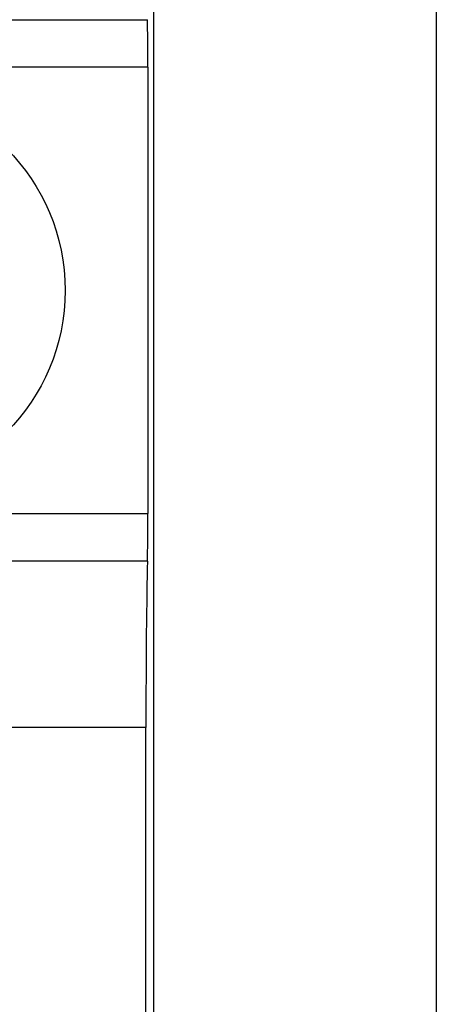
# Model space of a CAD drawing. Header units: millimetres. Extents: x -3.03 to 0.78, y -0.23 to 0.59.
# Tile 36 of 165: x 0.2449 to 0.2522, y 0.05641 to 0.07363. Entities that reach past the tile are written whole.
import ezdxf

# ---------------------------------------------------------------- set-up
doc = ezdxf.new("R2010")
doc.units = ezdxf.units.MM

msp = doc.modelspace()

# ---------------------------------------------------------------- linework, layer by layer
at = {"color": 7, "linetype": 'Continuous', "lineweight": 25}
for p, q in [((0.247244, 0.28244), (0.247244, 0.025353)), ((0.2522, 0.025397), (0.2522, 0.282397)), ((0.242601, 0.073631), (0.24714, 0.073631)), ((0.247148, 0.0728), (0.242601, 0.0728)), ((0.247148, 0.0728), (0.247148, 0.064994)), ((0.242601, 0.064994), (0.247148, 0.064994)), ((0.24714, 0.064162), (0.242601, 0.064162)), ((0.247113, 0.061252), (0.242601, 0.061252)), ((0.247113, 0.025484), (0.247113, 0.061252))]:
    msp.add_line(p, q, dxfattribs=at)
msp.add_circle((0.2422, 0.068897), 0.0035, dxfattribs=at)
for centre, major_axis, start_param, end_param in [((0.24713, 0.0728), (0, 0.001000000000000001), 4.71238898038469, 5.694154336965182), ((0.24713, 0.064994), (0, 0.001000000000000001), 3.730623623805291, 4.71238898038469), ((0.247174, 0.061252), (0, 0.003500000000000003), 0.589030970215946, 1.570796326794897)]:
    msp.add_ellipse(centre, major_axis=major_axis, ratio=0.017455, start_param=start_param, end_param=end_param, dxfattribs=at)

doc.saveas('drawing.dxf')
